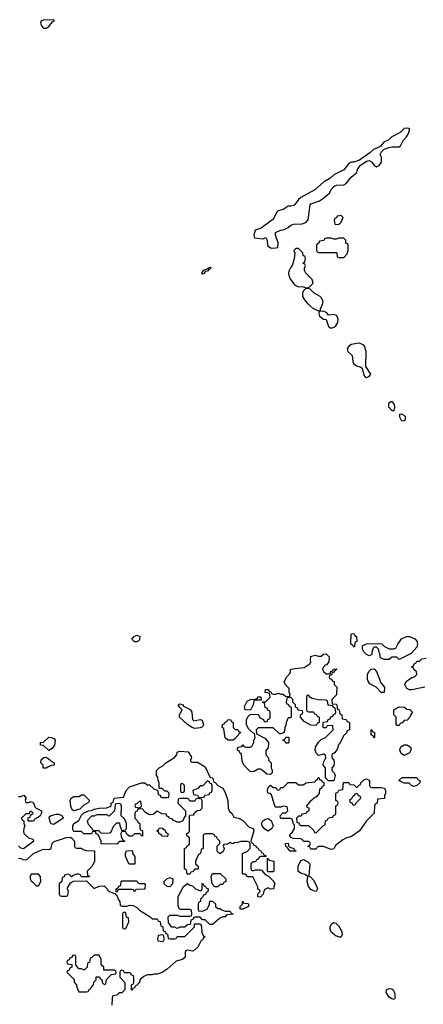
# Model space of a CAD drawing. Header units: inches. Extents: x 2380053 to 2584298, y 380219 to 546618.
# Tile 94 of 256: x 2463080 to 2466281, y 447136 to 454938. Entities that reach past the tile are written whole.
import ezdxf

# ---------------------------------------------------------------- set-up
doc = ezdxf.new("R2010")
doc.units = ezdxf.units.IN
doc.header["$MEASUREMENT"] = 0
doc.layers.add('C4464', color=7, linetype='Continuous')
doc.layers.add('C4465', color=7, linetype='Continuous')

msp = doc.modelspace()

# ---------------------------------------------------------------- linework, layer by layer
at = {"layer": 'C4464', "color": 2, "elevation": 54}
for points in [[(2465737.7, 450000), (2465734, 449970), (2465730, 449966), (2465722, 449982), (2465706, 449990), (2465706.2, 450000)], [(2466232.9, 450000), (2466234, 449990), (2466230, 449966), (2466183.6, 449916.4), (2466090, 449868), (2466070, 449886), (2466030, 449886), (2466010, 449868), (2465970, 449868), (2465942, 449882), (2465936.4, 449916.4), (2465927.3, 449932.7), (2465927.3, 449947.3), (2465910, 449966), (2465890, 449966), (2465882, 449958), (2465872.7, 449927.3), (2465872, 449908), (2465850, 449898), (2465828.9, 449908.9), (2465808, 449930), (2465798, 449950), (2465798, 449970), (2465802, 449978), (2465830, 449992), (2465930, 449994), (2465951.6, 449991.6), (2465974, 449970), (2466010, 449952), (2466047.3, 449952.7), (2466062, 449958), (2466078, 449990), (2466085.5, 450000)], [(2466291.6, 449648.4), (2466190, 449628), (2466170, 449628), (2466150, 449638), (2466135.3, 449670), (2466145.6, 449694.4), (2466190, 449726), (2466210, 449732), (2466228, 449750), (2466226, 449770), (2466206, 449790), (2466202, 449802), (2466186, 449810), (2466202, 449818), (2466207.3, 449832.7), (2466222, 449838), (2466230, 449854), (2466250, 449854), (2466270, 449874), (2466302, 449878)], [(2463070, 448782), (2463090, 448782), (2463112.7, 448792.7), (2463132, 448770), (2463124.7, 448755.3), (2463130, 448734), (2463150, 448734), (2463170, 448742), (2463190, 448732), (2463201, 448701), (2463211.1, 448691.1), (2463252, 448670), (2463252, 448650), (2463242, 448630), (2463230, 448618), (2463198, 448602), (2463190, 448586), (2463150, 448586), (2463146, 448590), (2463147.3, 448612.7), (2463162, 448618), (2463166, 448634), (2463186, 448650), (2463170, 448666), (2463158, 448662), (2463154, 448646), (2463130, 448646), (2463094, 448610), (2463098, 448598), (2463114, 448590), (2463114, 448570), (2463122, 448550), (2463116.9, 448543.1), (2463110.6, 448510), (2463113, 448490), (2463150, 448456.4), (2463184.7, 448444.7), (2463192, 448430), (2463110.7, 448369.3), (2463090, 448372.3), (2463070, 448392.3)], [(2463070, 448294), (2463091.6, 448291.6), (2463110, 448282), (2463136.4, 448283.6), (2463189.1, 448330.9), (2463228, 448350), (2463270, 448364.7), (2463316.4, 448363.6), (2463330, 448374), (2463338, 448410), (2463354.6, 448425.4), (2463450, 448458), (2463479.6, 448459.6), (2463492.7, 448452.7), (2463514, 448430), (2463514, 448390), (2463518, 448378), (2463530, 448374), (2463570, 448374), (2463583.6, 448363.6), (2463610, 448354), (2463672.7, 448352.7), (2463672, 448270), (2463654, 448230), (2463614, 448190), (2463618, 448158), (2463632.7, 448152.7), (2463630, 448146), (2463570, 448146), (2463562, 448162), (2463550, 448166), (2463530, 448166), (2463503.6, 448156.4), (2463490, 448146), (2463470, 448166), (2463438, 448162), (2463432.7, 448147.3), (2463418, 448142), (2463414, 448110), (2463394, 448090), (2463394, 448010), (2463398, 447998), (2463410, 447994), (2463450, 447994), (2463462, 447998), (2463466, 448030), (2463458, 448050), (2463460.4, 448059.6), (2463482, 448098), (2463507.3, 448112.7), (2463610, 448114), (2463670, 448054), (2463710, 448072), (2463750, 448074), (2463774, 448050), (2463778, 448038), (2463803.6, 448023.6), (2463834, 448014), (2463852.7, 447992.7), (2463863.6, 447963.6), (2463874, 447950), (2463878, 447918), (2463890, 447914), (2463930, 447914), (2463950, 447922), (2463979.6, 447919.6), (2464010, 447902), (2464030, 447882), (2464114, 447830), (2464130, 447814), (2464170, 447814), (2464178, 447798), (2464194, 447790), (2464198, 447758), (2464214, 447750), (2464218, 447718), (2464232.7, 447712.7), (2464238, 447698), (2464252.7, 447692.7), (2464258, 447658), (2464270, 447654), (2464310, 447654), (2464322, 447658), (2464330, 447674), (2464390, 447674), (2464466, 447750), (2464466, 447770), (2464470, 447774), (2464512.7, 447772.7), (2464522, 447750), (2464523.6, 447703.6), (2464538, 447678), (2464552, 447670), (2464538, 447662), (2464530, 447646), (2464518, 447642), (2464492, 447590), (2464470, 447568), (2464450, 447558), (2464414, 447566), (2464398, 447562), (2464392.7, 447547.3), (2464391.3, 447510), (2464372, 447490), (2464322, 447478), (2464250, 447415.3), (2464210, 447389), (2464170, 447375.3), (2464144.7, 447375.3), (2464130, 447368.7), (2464091.6, 447368.4), (2464063.6, 447356.4), (2464034, 447330), (2464030, 447306), (2464018, 447302), (2464014, 447290), (2463998, 447282), (2463990, 447266), (2463978, 447262), (2463970, 447246), (2463966, 447250), (2463966, 447290), (2463982, 447298), (2463986, 447310), (2463986, 447350), (2463982, 447362), (2463967.3, 447367.3), (2463962, 447382), (2463950, 447386), (2463910, 447386), (2463902, 447402), (2463890, 447406), (2463878, 447402), (2463874, 447390), (2463874, 447350), (2463914, 447310), (2463914, 447250), (2463890, 447226), (2463870, 447226), (2463850, 447208), (2463818, 447202), (2463812.7, 447187.3), (2463811.1, 447128.9)]]:
    msp.add_lwpolyline(points, dxfattribs=at)
at = {"layer": 'C4464', "color": 2}
for points, elevation in [([(2465510, 449754), (2465530, 449754), (2465542, 449758), (2465547.3, 449772.7), (2465562, 449778), (2465567.3, 449792.7), (2465590, 449794), (2465594, 449790), (2465578, 449782), (2465572.7, 449767.3), (2465558, 449762), (2465552.7, 449747.3), (2465538, 449742), (2465534, 449730), (2465538, 449718), (2465552.7, 449712.7), (2465558, 449698), (2465572.7, 449692.7), (2465574, 449670), (2465594, 449650), (2465591.6, 449588.4), (2465554, 449550), (2465558, 449518), (2465590, 449514), (2465594, 449510), (2465598, 449478), (2465614, 449470), (2465618, 449438), (2465634, 449430), (2465638, 449398), (2465670, 449394), (2465678, 449378), (2465694, 449370), (2465694, 449310), (2465678, 449302), (2465672.7, 449287.3), (2465650, 449266), (2465622, 449210), (2465604.7, 449190), (2465602, 449170), (2465591.6, 449148.4), (2465572.7, 449127.3), (2465558, 449122), (2465554, 449110), (2465554, 449090), (2465571.6, 449071.6), (2465574, 449050), (2465571.6, 449028.4), (2465554, 449010), (2465554, 448990), (2465574, 448970), (2465582, 448950), (2465570, 448906), (2465530, 448906), (2465506, 448930), (2465506, 449010), (2465486, 449030), (2465488.4, 449051.6), (2465508, 449090), (2465506, 449110), (2465498, 449118), (2465490, 449118), (2465448.4, 449108.4), (2465430, 449126), (2465422, 449150), (2465425.2, 449174.8), (2465450, 449214), (2465470, 449234), (2465506, 449250), (2465566, 449310), (2465562, 449342), (2465550, 449346), (2465518, 449342), (2465510, 449326), (2465490, 449326), (2465486, 449330), (2465487.3, 449372.7), (2465522, 449378), (2465527.3, 449392.7), (2465542, 449398), (2465547.3, 449412.7), (2465562, 449418), (2465567.3, 449432.7), (2465582, 449438), (2465586, 449450), (2465582, 449482), (2465567.3, 449487.3), (2465562, 449502), (2465527.3, 449507.3), (2465522, 449542), (2465510, 449546), (2465450, 449548), (2465400.4, 449560.4), (2465387.3, 449567.3), (2465370, 449586), (2465358, 449582), (2465354, 449570), (2465354, 449470), (2465358, 449458), (2465370, 449454), (2465410, 449454), (2465418, 449438), (2465430, 449434), (2465438, 449418), (2465454, 449410), (2465454, 449370), (2465438, 449362), (2465430, 449346), (2465390, 449348), (2465336.4, 449376.4), (2465306, 449410), (2465306, 449430), (2465322, 449438), (2465326, 449450), (2465322, 449462), (2465287.3, 449467.3), (2465282, 449482), (2465266, 449490), (2465266, 449510), (2465246, 449530), (2465246, 449550), (2465230, 449566), (2465210, 449566), (2465198, 449562), (2465194, 449530), (2465198, 449518), (2465212.7, 449512.7), (2465218, 449498), (2465234, 449490), (2465234, 449410), (2465230, 449406), (2465210, 449406), (2465203.6, 449396.4), (2465192.7, 449367.3), (2465191.6, 449348.4), (2465182, 449330), (2465179.6, 449300.4), (2465172.7, 449287.3), (2465150, 449278), (2465140.4, 449280.4), (2465090, 449326), (2464970, 449326), (2464954, 449310), (2464958, 449278), (2465023.6, 449243.6), (2465054, 449210), (2465051.6, 449168.4), (2465032.7, 449147.3), (2465032.7, 449112.7), (2465054, 449090), (2465054, 449070), (2465074, 449050), (2465074, 449010), (2465082, 448990), (2465082, 448970), (2465070, 448958), (2465040.4, 448960.4), (2465006, 448990), (2464990, 448998), (2464970, 448998), (2464939.6, 448980.4), (2464910, 448978), (2464858, 449030), (2464843.1, 449063.1), (2464838, 449118), (2464826, 449130), (2464822, 449142), (2464806, 449150), (2464810, 449174), (2464842, 449178), (2464850, 449192), (2464858, 449178), (2464870, 449174), (2464910, 449174), (2464922, 449178), (2464938, 449210), (2464938, 449230), (2464946, 449250), (2464942, 449282), (2464930, 449286), (2464896.4, 449316.4), (2464878, 449350), (2464878, 449390), (2464890, 449414), (2464907.3, 449432.7), (2464970, 449434), (2464985.4, 449405.4), (2465012.7, 449392.7), (2465018, 449378), (2465030, 449374), (2465042, 449378), (2465047.3, 449392.7), (2465062, 449398), (2465066, 449410), (2465066, 449450), (2465062, 449462), (2465047.3, 449467.3), (2465042, 449482), (2465027.3, 449487.3), (2465022, 449522), (2465006, 449530), (2465006, 449534), (2465030, 449534), (2465066, 449570), (2465062, 449602), (2465027.3, 449607.3), (2465028, 449630), (2465054, 449630), (2465058, 449618), (2465070, 449614), (2465078, 449598), (2465090, 449594), (2465110, 449594), (2465130, 449602), (2465150, 449594), (2465170, 449594), (2465190, 449574), (2465222, 449578), (2465226, 449590), (2465218, 449610), (2465218, 449638), (2465187.3, 449667.3), (2465178, 449690), (2465198, 449730), (2465222, 449758), (2465228, 449770), (2465228, 449790), (2465262, 449798), (2465335.3, 449804.7), (2465384, 449836), (2465389.1, 449850.9), (2465386.3, 449866.3), (2465390, 449891), (2465422, 449902), (2465450, 449894), (2465470, 449894), (2465488.7, 449911.3), (2465510, 449914), (2465534, 449890), (2465532, 449850), (2465512.7, 449827.3), (2465498, 449822), (2465492.7, 449807.3), (2465482, 449798), (2465483.6, 449783.6), (2465490, 449774)], 54), ([(2465947.3, 449607.3), (2465906, 449650), (2465856.4, 449676.4), (2465846, 449690), (2465838, 449710), (2465838, 449750), (2465847.3, 449772.7), (2465867.3, 449792.7), (2465890, 449794), (2465910, 449774), (2465943.6, 449683.6), (2465974, 449650), (2465970, 449608)], 54), ([(2464910, 449466), (2464868.4, 449468.4), (2464863.1, 449496.9), (2464883.1, 449536.9), (2464910, 449552), (2464947.3, 449552.7), (2464962, 449558), (2464970, 449572), (2464992.7, 449572.7), (2464994, 449546), (2464950, 449546), (2464938, 449542), (2464931.6, 449508.4)], 54), ([(2464462, 449382), (2464510, 449394), (2464526.4, 449386.4), (2464538.8, 449350), (2464530, 449335.3), (2464510, 449326.6), (2464470, 449322.7), (2464448, 449330), (2464410, 449354), (2464346, 449410), (2464346, 449430), (2464368, 449470), (2464349, 449489), (2464338, 449510), (2464350, 449516), (2464370, 449511), (2464378, 449498), (2464433, 449473), (2464444, 449450), (2464450, 449394)], 54), ([(2466070, 449346), (2466066, 449350), (2466066, 449410), (2466046, 449430), (2466046, 449470), (2466090, 449494), (2466131.6, 449491.6), (2466150, 449474), (2466172.7, 449472.7), (2466194, 449450), (2466183.6, 449436.4), (2466174, 449410), (2466152.7, 449387.3), (2466130, 449386), (2466112.7, 449367.3), (2466098, 449362), (2466090, 449346)], 54), ([(2464790, 449314), (2464810, 449314), (2464818, 449298), (2464834, 449290), (2464818, 449282), (2464814, 449270), (2464783.6, 449236.4), (2464770, 449228.7), (2464730, 449229), (2464710, 449248), (2464698, 449318), (2464686, 449330), (2464687.3, 449352.7), (2464702, 449358), (2464706, 449370), (2464722, 449378), (2464730, 449392), (2464754, 449390), (2464758, 449378), (2464774, 449370), (2464774, 449330)], 54), ([(2463310, 449148), (2463270, 449186), (2463246, 449190), (2463246, 449210), (2463270, 449212), (2463310, 449252), (2463330, 449251.3), (2463350, 449242), (2463362, 449230), (2463356, 449190), (2463336.9, 449163.1)], 54), ([(2465190, 449206), (2465182, 449222), (2465166, 449230), (2465182, 449238), (2465190, 449254), (2465210, 449254), (2465214, 449250), (2465214, 449210), (2465210, 449206)], 54), ([(2465890, 449246), (2465882, 449262), (2465866, 449270), (2465866, 449310), (2465870, 449314), (2465878, 449298), (2465894, 449290), (2465894, 449250)], 54), ([(2466130, 449108.7), (2466114.6, 449114.6), (2466104.7, 449124.7), (2466095.3, 449150), (2466096.4, 449163.6), (2466103.1, 449176.9), (2466114.6, 449185.4), (2466130, 449192), (2466150, 449192), (2466176.9, 449176.9), (2466182, 449170), (2466182, 449150), (2466171.1, 449128.9)], 54), ([(2463270, 449006), (2463266, 449010), (2463266, 449030), (2463248, 449050), (2463250, 449074), (2463272.7, 449092.7), (2463290, 449094), (2463316.9, 449076.9), (2463330, 449062), (2463354, 449050), (2463354, 449030), (2463332.7, 449027.3), (2463303.6, 449016.4), (2463290, 449006)], 54), ([(2464450, 449054), (2464490, 449054), (2464550, 449018), (2464590, 448934), (2464612, 448930), (2464618, 448898), (2464630, 448894), (2464651.1, 448871.1), (2464691.3, 448850), (2464710, 448814), (2464731.1, 448751.1), (2464732, 448690), (2464744.7, 448664.7), (2464762, 448650), (2464778, 448618), (2464814, 448610), (2464850, 448591.3), (2464901, 448541), (2464931.3, 448530), (2464938, 448510), (2464914, 448430), (2464918, 448418), (2464930, 448414), (2464938, 448398), (2464952.7, 448392.7), (2464958, 448378), (2464970, 448374), (2464978, 448358), (2464990, 448354), (2464998, 448338), (2465010, 448334), (2465018, 448318), (2465030, 448314), (2465034, 448306), (2464990, 448306), (2464978, 448302), (2464974, 448290), (2464958, 448282), (2464950, 448266), (2464930, 448266), (2464914, 448250), (2464914, 448210), (2464918, 448198), (2464930, 448194), (2464950, 448202), (2464990, 448202), (2464998, 448198), (2465025.4, 448165.4), (2465052.7, 448152.7), (2465072.7, 448132.7), (2465090, 448114), (2465102, 448090), (2465094, 448070), (2465094, 448050), (2465070, 448048), (2465050, 448058), (2465018, 448042), (2465011.3, 448008.7), (2464990, 447986), (2464968.4, 447988.4), (2464968.4, 448011.6), (2464986, 448030), (2464982, 448042), (2464968.4, 448048.4), (2464967.3, 448067.3), (2464930, 448146), (2464890, 448146), (2464870, 448166), (2464850, 448166), (2464846, 448170), (2464846, 448330), (2464886, 448350), (2464907.3, 448372.7), (2464907.3, 448407.3), (2464902, 448422), (2464887.3, 448427.3), (2464832.7, 448427.3), (2464810, 448418), (2464783.6, 448416.4), (2464770, 448408), (2464750, 448418), (2464730, 448406), (2464698, 448402), (2464694, 448390), (2464702, 448370), (2464699.6, 448360.4), (2464692.7, 448347.3), (2464668, 448328), (2464646, 448350), (2464646, 448390), (2464666, 448410), (2464666, 448430), (2464647.3, 448447.3), (2464642, 448462), (2464627.3, 448467.3), (2464622, 448482), (2464610, 448486), (2464550, 448486), (2464538, 448482), (2464534, 448470), (2464534, 448370), (2464518, 448362), (2464514, 448330), (2464498, 448322), (2464474, 448270), (2464474, 448250), (2464494, 448230), (2464494, 448210), (2464490, 448206), (2464470, 448206), (2464450, 448186), (2464438, 448182), (2464430, 448166), (2464407.3, 448167.3), (2464402, 448202), (2464386, 448210), (2464386, 448370), (2464402, 448378), (2464407.3, 448392.7), (2464422, 448398), (2464426, 448410), (2464426, 448450), (2464422, 448462), (2464406, 448470), (2464406, 448490), (2464422, 448498), (2464426, 448510), (2464426, 448630), (2464430, 448634), (2464462, 448638), (2464467.3, 448652.7), (2464487.3, 448672.7), (2464510, 448674), (2464526, 448690), (2464526, 448750), (2464522, 448762), (2464490, 448766), (2464478, 448762), (2464470, 448746), (2464430, 448746), (2464422, 448762), (2464410, 448766), (2464350, 448766), (2464338, 448762), (2464334, 448730), (2464394, 448670), (2464394, 448630), (2464383.6, 448616.4), (2464374, 448590), (2464350, 448578), (2464330, 448578), (2464296.4, 448596.4), (2464290, 448606), (2464267.3, 448607.3), (2464262, 448622), (2464247.3, 448627.3), (2464242, 448642), (2464210, 448646), (2464170, 448666), (2464139.6, 448640.4), (2464110, 448638), (2464076.4, 448656.4), (2464050, 448686), (2464018, 448682), (2464012.7, 448667.3), (2463998, 448662), (2463994, 448650), (2463994, 448610), (2464012.7, 448592.7), (2464018, 448578), (2464034, 448570), (2464034, 448530), (2464038, 448518), (2464054, 448510), (2464052.7, 448467.3), (2464046, 448470), (2464042, 448482), (2464030, 448486), (2463990, 448486), (2463971.6, 448468.4), (2463948, 448468), (2463927.3, 448487.3), (2463922, 448502), (2463890, 448506), (2463882, 448490), (2463883.6, 448463.6), (2463898, 448438), (2463914, 448430), (2463910, 448426), (2463870, 448426), (2463850, 448406), (2463727.3, 448407.3), (2463726, 448430), (2463702, 448482), (2463687.3, 448487.3), (2463682, 448502), (2463670, 448506), (2463658, 448502), (2463650, 448486), (2463590, 448486), (2463570, 448506), (2463510, 448506), (2463502, 448522), (2463502, 448550), (2463508.7, 448570), (2463548.4, 448591.6), (2463570, 448634), (2463586, 448650), (2463626, 448670), (2463648.4, 448671.6), (2463670, 448682), (2463709.3, 448690.7), (2463768.4, 448691.6), (2463796.4, 448703.6), (2463806, 448710), (2463806, 448730), (2463822, 448738), (2463828, 448770), (2463902, 448778), (2463925.2, 448830), (2463950, 448858.8), (2464046, 448890), (2464071.6, 448891.6), (2464090, 448874), (2464110, 448874), (2464143.6, 448843.6), (2464174, 448834), (2464178, 448798), (2464192.7, 448792.7), (2464198, 448778), (2464210, 448774), (2464250, 448774), (2464262, 448778), (2464266, 448810), (2464250, 448826), (2464230, 448826), (2464210, 448846), (2464186, 448846), (2464186, 448890), (2464178, 448910), (2464176.4, 448936.4), (2464166, 448950), (2464166, 448990), (2464186, 449010), (2464214.6, 449025.4), (2464238, 449050), (2464308.7, 449091.3), (2464327.3, 449112.7), (2464330, 449134), (2464350, 449142), (2464416, 449136), (2464439.6, 449099.6), (2464442, 449090), (2464434, 449070), (2464438, 449058)], 54), ([(2465310, 448554), (2465370, 448554), (2465412.7, 448512.7), (2465418, 448498), (2465430, 448494), (2465490, 448554), (2465502, 448558), (2465506, 448590), (2465522, 448598), (2465530, 448614), (2465562, 448618), (2465567.3, 448632.7), (2465582, 448638), (2465586, 448650), (2465586, 448710), (2465602, 448718), (2465606, 448730), (2465602, 448742), (2465586, 448750), (2465586, 448810), (2465602, 448818), (2465610, 448834), (2465642, 448838), (2465647.3, 448892.7), (2465690, 448894), (2465698, 448878), (2465730, 448874), (2465750, 448854), (2465762, 448858), (2465766, 448870), (2465782, 448878), (2465786, 448890), (2465810, 448914), (2465830, 448922), (2465854, 448910), (2465854, 448870), (2465858, 448858), (2465870, 448854), (2465950, 448854), (2465974, 448850), (2465982, 448830), (2465982, 448810), (2465974, 448790), (2465972.7, 448767.3), (2465918, 448762), (2465914, 448730), (2465898, 448722), (2465894, 448710), (2465892, 448650), (2465830.9, 448589.1), (2465774.8, 448510), (2465710, 448465.2), (2465667.1, 448452.9), (2465641.4, 448438.6), (2465585.2, 448394.8), (2465570, 448368.7), (2465550, 448362), (2465490, 448386), (2465450, 448386), (2465438, 448382), (2465430, 448366), (2465390, 448366), (2465382, 448382), (2465366, 448390), (2465382, 448398), (2465386, 448410), (2465382, 448422), (2465370, 448426), (2465330, 448426), (2465322, 448442), (2465307.3, 448447.3), (2465250, 448448.7), (2465230, 448458), (2465222, 448470), (2465228.7, 448488.7), (2465242, 448498), (2465258, 448530), (2465258, 448558), (2465250, 448566), (2465242, 448602), (2465227.3, 448607.3), (2465150, 448608.7), (2465147.3, 448612.7), (2465146, 448630), (2465167.3, 448652.7), (2465190, 448654), (2465206, 448670), (2465202, 448702), (2465170, 448706), (2465150, 448698), (2465110, 448698), (2465102, 448710), (2465076.4, 448796.4), (2465070, 448806), (2465048.4, 448808.4), (2465046, 448830), (2465050, 448854), (2465070, 448872), (2465090, 448854), (2465110, 448854), (2465118, 448838), (2465130, 448834), (2465142, 448838), (2465150, 448854), (2465170, 448854), (2465210, 448894), (2465270, 448894), (2465290, 448874), (2465330, 448874), (2465348.4, 448891.6), (2465422, 448898), (2465426, 448910), (2465442, 448918), (2465447.3, 448932.7), (2465452.7, 448932.7), (2465458, 448918), (2465472.7, 448912.7), (2465478, 448898), (2465492.7, 448892.7), (2465492.7, 448867.3), (2465478, 448862), (2465472.7, 448847.3), (2465458, 448842), (2465454, 448810), (2465436.9, 448783.1), (2465414, 448770), (2465379.6, 448740.4), (2465354, 448710), (2465358, 448698), (2465371.6, 448691.6), (2465374, 448670), (2465358, 448662), (2465352.7, 448647.3), (2465318, 448642), (2465312.7, 448627.3), (2465290, 448626), (2465274, 448610), (2465278, 448578), (2465292.7, 448572.7), (2465298, 448558)], 54), ([(2466203.1, 448863.1), (2466186, 448870), (2466167.3, 448887.3), (2466128.4, 448888.4), (2466086, 448910), (2466112.7, 448932.7), (2466230, 448934), (2466238, 448918), (2466254, 448910), (2466252, 448890), (2466230, 448868.7)], 54), ([(2464370, 448886), (2464358, 448882), (2464354, 448870), (2464354, 448830), (2464358, 448818), (2464370, 448814), (2464382, 448818), (2464386, 448830), (2464386, 448870)], 54), ([(2464570, 448906), (2464532.7, 448867.3), (2464510, 448866), (2464492.7, 448847.3), (2464454, 448830), (2464458, 448798), (2464490, 448794), (2464498, 448778), (2464530, 448774), (2464542, 448778), (2464547.3, 448792.7), (2464582, 448798), (2464587.3, 448812.7), (2464602, 448818), (2464606, 448830), (2464606, 448870), (2464602, 448882), (2464587.3, 448887.3), (2464582, 448902)], 54), ([(2463510, 448669.2), (2463496.5, 448676.5), (2463485.7, 448705.7), (2463480.7, 448750), (2463489.3, 448770.7), (2463510, 448784), (2463550, 448784), (2463570, 448796), (2463590, 448794.8), (2463634, 448750), (2463624.7, 448735.3), (2463590, 448714), (2463558, 448682)], 54), ([(2465750, 448806), (2465738, 448802), (2465732.7, 448787.3), (2465718, 448782), (2465712.7, 448767.3), (2465694, 448750), (2465698, 448738), (2465712.7, 448732.7), (2465718, 448718), (2465730, 448714), (2465742, 448718), (2465747.3, 448732.7), (2465786, 448770), (2465782, 448782), (2465767.3, 448787.3), (2465762, 448802)], 54), ([(2463870, 448726), (2463838, 448722), (2463831.6, 448668.4), (2463790, 448626), (2463770, 448638), (2463690, 448638), (2463670, 448626), (2463650, 448626), (2463614, 448590), (2463623.6, 448563.6), (2463652.7, 448532.7), (2463658, 448518), (2463670, 448514), (2463710, 448514), (2463718, 448498), (2463732.7, 448492.7), (2463790, 448494), (2463802, 448498), (2463826, 448550), (2463850, 448574), (2463872.7, 448572.7), (2463874, 448550), (2463890, 448514), (2463922, 448518), (2463926, 448530), (2463926, 448570), (2463910, 448606), (2463886, 448630), (2463887.3, 448707.3), (2463882, 448722)], 54), ([(2464030, 448746), (2464012.7, 448727.3), (2463998, 448722), (2463994, 448710), (2463998, 448698), (2464030, 448694), (2464042, 448698), (2464046, 448710), (2464042, 448742)], 54), ([(2463350, 448561.2), (2463330, 448565.2), (2463326.6, 448570), (2463314, 448610), (2463316.4, 448623.6), (2463328.4, 448631.6), (2463370, 448642.8), (2463390, 448642), (2463416, 448630), (2463424.7, 448610)], 54), ([(2465050, 448509), (2465024.8, 448524.8), (2465004, 448550), (2464997.2, 448570), (2465009.2, 448590), (2465030, 448603), (2465050, 448607.3), (2465073.4, 448593.4), (2465090.8, 448550), (2465078.8, 448530)], 54), ([(2464250, 448466), (2464207.3, 448467.3), (2464202, 448482), (2464187.3, 448487.3), (2464182, 448502), (2464170, 448506), (2464168.4, 448511.6), (2464182, 448518), (2464190, 448534), (2464212.7, 448532.7), (2464232.7, 448512.7), (2464238, 448498), (2464254, 448490), (2464254, 448470)], 54), ([(2465270, 448349.2), (2465226, 448350), (2465206, 448370), (2465202, 448382), (2465190, 448386), (2465188, 448410), (2465210, 448412), (2465212, 448392), (2465222, 448382), (2465254, 448370), (2465258, 448358), (2465270, 448354)], 54), ([(2463950, 448246), (2463946, 448250), (2463918, 448310), (2463918, 448330), (2463927.3, 448352.7), (2463970, 448354), (2463974, 448350), (2463974, 448330), (2463992.7, 448307.3), (2463994, 448250), (2463990, 448246)], 54), ([(2465050, 448186), (2465046, 448190), (2465046, 448294), (2465054, 448290), (2465058, 448278), (2465094, 448270), (2465094, 448190), (2465090, 448186)], 54), ([(2465430, 448029.3), (2465410, 448034), (2465390, 448046), (2465369.4, 448070), (2465359.3, 448110), (2465366, 448150), (2465344, 448164), (2465310, 448174), (2465289.4, 448189.4), (2465287, 448230), (2465310, 448276), (2465330, 448284.7), (2465365.4, 448265.4), (2465382, 448250), (2465372, 448152), (2465390, 448144.7), (2465410, 448118.8), (2465430, 448081), (2465440.7, 448050)], 54), ([(2463230, 448166), (2463170, 448166), (2463162, 448150), (2463162, 448130), (2463170, 448114), (2463184.7, 448104.7), (2463210, 448074), (2463230, 448074), (2463248, 448110), (2463246, 448150)], 54), ([(2464650, 448066), (2464627.3, 448067.3), (2464606, 448090), (2464598, 448150), (2464610, 448172), (2464670, 448172), (2464714, 448130), (2464714, 448110), (2464710, 448106), (2464698, 448102), (2464690, 448086), (2464670, 448086)], 54), ([(2464030, 448094), (2464070, 448094), (2464074, 448090), (2464072.7, 448047.3), (2464010, 448046), (2463998, 448042), (2463990, 448026), (2463982, 448042), (2463970, 448046), (2463870, 448046), (2463858, 448042), (2463852.7, 448027.3), (2463846, 448026), (2463846, 448050), (2463862, 448058), (2463867.3, 448072.7), (2463882, 448078), (2463886, 448110), (2463890, 448114), (2464010, 448114), (2464018, 448098)], 54), ([(2464270, 448068), (2464248.4, 448068.4), (2464226, 448090), (2464226, 448110), (2464246, 448130), (2464270, 448142), (2464294, 448130), (2464292, 448090)], 54), ([(2464510, 448034), (2464522, 448038), (2464526, 448050), (2464528, 448092), (2464534, 448090), (2464538, 448078), (2464554, 448070), (2464558, 448058), (2464574, 448050), (2464572.7, 448027.3), (2464558, 448022), (2464552.7, 448007.3), (2464538, 448002), (2464532.7, 447987.3), (2464514, 447970), (2464514, 447950), (2464498, 447942), (2464494, 447930), (2464494, 447890), (2464498, 447878), (2464530, 447874), (2464566, 447890), (2464586, 447930), (2464587.3, 447952.7), (2464610, 447954), (2464632.7, 447932.7), (2464634, 447910), (2464650, 447894), (2464670, 447894), (2464683.6, 447883.6), (2464710, 447874), (2464750, 447874), (2464758, 447858), (2464774, 447850), (2464730, 447846), (2464718, 447842), (2464710, 447828), (2464690, 447828), (2464663.6, 447816.4), (2464608.4, 447768.4), (2464588.4, 447768.4), (2464550, 447806), (2464530, 447806), (2464510, 447826), (2464470, 447826), (2464458, 447822), (2464452.7, 447807.3), (2464438, 447802), (2464432.7, 447767.3), (2464410, 447766), (2464390, 447746), (2464350, 447746), (2464330, 447738), (2464310, 447746), (2464287.3, 447747.3), (2464260.4, 447780.4), (2464258, 447830), (2464270, 447842), (2464330, 447842), (2464350, 447834), (2464430, 447834), (2464442, 447838), (2464446, 447850), (2464442, 447882), (2464430, 447886), (2464350, 447886), (2464338, 447910), (2464338, 447990), (2464378, 448070), (2464410, 448094), (2464423.6, 448083.6), (2464450, 448074), (2464474, 448050)], 54), ([(2464850, 447888.7), (2464828, 447890), (2464828.4, 447911.6), (2464846, 447930), (2464846, 447950), (2464850, 447954), (2464858, 447938), (2464890, 447934), (2464894, 447930), (2464894, 447910)], 54), ([(2463910, 447866), (2463898, 447862), (2463894, 447850), (2463894, 447750), (2463898, 447738), (2463910, 447734), (2463922, 447738), (2463946, 447790), (2463942, 447822), (2463927.3, 447827.3), (2463922, 447862)], 54), ([(2465570, 447780.7), (2465550.4, 447769.6), (2465540.3, 447750), (2465538.4, 447730), (2465550, 447710.7), (2465590, 447679.3), (2465610, 447670.6), (2465630, 447671.3), (2465639.3, 447690), (2465638.4, 447710), (2465612.6, 447752.6), (2465590, 447777)], 58), ([(2464210, 447686), (2464178, 447682), (2464174, 447650), (2464178, 447638), (2464210, 447634), (2464222, 447638), (2464226, 447650), (2464222, 447682)], 54), ([(2463710, 447526), (2463670, 447526), (2463652.7, 447507.3), (2463638, 447502), (2463634, 447470), (2463618, 447462), (2463614, 447430), (2463594, 447410), (2463590, 447408), (2463570, 447418), (2463550, 447418), (2463526, 447450), (2463526, 447510), (2463522, 447522), (2463510, 447526), (2463498, 447522), (2463492.7, 447507.3), (2463478, 447502), (2463472.7, 447487.3), (2463458, 447482), (2463454, 447470), (2463458, 447458), (2463492.7, 447452.7), (2463494, 447430), (2463478, 447422), (2463472.7, 447407.3), (2463458, 447402), (2463454, 447390), (2463511.6, 447331.6), (2463512.7, 447312.7), (2463531.6, 447291.6), (2463532.7, 447272.7), (2463550, 447234), (2463610, 447234), (2463622, 447238), (2463630, 447254), (2463642, 447258), (2463646, 447270), (2463666, 447290), (2463668.4, 447311.6), (2463686, 447330), (2463687.3, 447352.7), (2463712.7, 447352.7), (2463718, 447338), (2463732.7, 447332.7), (2463734, 447310), (2463750, 447294), (2463762, 447298), (2463767.3, 447332.7), (2463807.3, 447372.7), (2463842, 447378), (2463846, 447390), (2463842, 447402), (2463830, 447406), (2463747.3, 447407.3), (2463746, 447430), (2463726, 447450), (2463726, 447490)], 54), ([(2466050, 447175.3), (2466030, 447179.3), (2466010, 447192.7), (2465986, 447230), (2465988.4, 447251.6), (2466010, 447261.3), (2466030, 447259.3), (2466042, 447250), (2466052.4, 447230), (2466055.9, 447204.1), (2466057.3, 447190)], 54)]:
    msp.add_lwpolyline(points, close=True, dxfattribs=dict(at, elevation=elevation))
at = {"layer": 'C4465', "color": 2}
for points, elevation in [([(2463350, 454938), (2463266, 454934), (2463251.6, 454928.4), (2463244.7, 454910), (2463252, 454890), (2463270, 454872), (2463290, 454871.3), (2463310, 454884.7), (2463340.2, 454919.8), (2463355.3, 454930)], 58), ([(2466159, 454079), (2466130, 454076), (2466095.9, 454044.1), (2466031, 454010), (2465998, 453982), (2465970, 453969), (2465951, 453950), (2465944, 453936), (2465918.5, 453921.5), (2465884.7, 453910), (2465856.3, 453883.7), (2465774.4, 453825.6), (2465730.7, 453809.3), (2465710, 453809.2), (2465690, 453799.3), (2465650.4, 453749.6), (2465571, 453710), (2465539.9, 453680.1), (2465488.7, 453651.3), (2465421, 453590), (2465310, 453529.3), (2465290, 453513.2), (2465273.3, 453486.7), (2465253.1, 453466.9), (2465230, 453459.5), (2465210, 453459.3), (2465170, 453435.1), (2465130, 453422.9), (2465115.5, 453410), (2465095.8, 453364.2), (2465086.4, 453353.6), (2464994.9, 453285.1), (2464946, 453270), (2464937.3, 453230), (2464942, 453210), (2465010, 453202), (2465031.6, 453211.6), (2465042, 453190), (2465046, 453150), (2465070, 453131.3), (2465090, 453127.3), (2465126, 453134), (2465128.7, 453170), (2465108, 453230), (2465108.9, 453251.1), (2465148.9, 453271.1), (2465168.4, 453271.6), (2465182, 453278), (2465208.4, 453291.6), (2465228.9, 453311.1), (2465250, 453318), (2465320.4, 453319.6), (2465349, 453331), (2465368.7, 453351.3), (2465384, 453470), (2465390, 453478), (2465458, 453502), (2465482, 453518), (2465536, 453564), (2465550, 453592), (2465570, 453616), (2465592.9, 453627.1), (2465650, 453630.7), (2465670, 453641), (2465709.3, 453690.7), (2465754, 453726), (2465759, 453750), (2465778.6, 453781.4), (2465830, 453818), (2465850, 453821), (2465870, 453811.3), (2465890, 453784.7), (2465910, 453772), (2465930, 453782), (2465948.7, 453810), (2465948.4, 453848.4), (2465938, 453870), (2465949, 453891), (2465968.9, 453911.1), (2466010, 453926), (2466030, 453930.8), (2466089.3, 453930.7), (2466100.9, 453939.1), (2466120.2, 453979.8), (2466148, 454010), (2466163.1, 454036.9), (2466174, 454074)], 58), ([(2465630, 453386), (2465598, 453382), (2465592.7, 453367.3), (2465578, 453362), (2465574, 453350), (2465578, 453318), (2465610, 453314), (2465630, 453334), (2465646, 453370)], 58), ([(2465650, 453206), (2465610, 453206), (2465590, 453198), (2465570, 453198), (2465550, 453206), (2465510, 453206), (2465498, 453202), (2465492.7, 453187.3), (2465458, 453182), (2465452.7, 453167.3), (2465438, 453162), (2465434, 453150), (2465434, 453110), (2465438, 453098), (2465450, 453094), (2465590, 453094), (2465594, 453090), (2465598, 453058), (2465610, 453054), (2465650, 453054), (2465676.4, 453083.6), (2465686, 453110), (2465686, 453150), (2465682, 453162), (2465667.3, 453167.3), (2465666, 453190)], 58), ([(2465290, 453126), (2465270, 453126), (2465254, 453110), (2465262, 453090), (2465256.9, 453043.1), (2465242, 452990), (2465230, 452978), (2465214.4, 452945.6), (2465210.8, 452930), (2465214, 452910), (2465224.7, 452884.7), (2465258, 452838), (2465290, 452822), (2465323.6, 452823.6), (2465350, 452812), (2465370, 452814), (2465408, 452850), (2465398, 452878), (2465348, 452930), (2465338, 452950), (2465338, 452970), (2465346, 452990), (2465342, 453002), (2465326, 453010), (2465342, 453018), (2465346, 453050), (2465342, 453062), (2465328.4, 453068.4), (2465326, 453090)], 58), ([(2464590, 452974), (2464574, 452970), (2464578, 452962), (2464570, 452966), (2464562, 452958), (2464534, 452950), (2464522, 452930), (2464530, 452924.7), (2464546, 452930), (2464555.3, 452944.7), (2464578, 452950), (2464580.4, 452959.6), (2464598, 452970)], 58), ([(2465370, 452808.7), (2465350, 452808), (2465331, 452789), (2465322, 452770), (2465323.6, 452743.6), (2465337.3, 452717.3), (2465361, 452690), (2465408.4, 452648.4), (2465450, 452632), (2465466, 452634), (2465466, 452646), (2465484, 452690), (2465484, 452710), (2465473.6, 452733.6), (2465464, 452744), (2465415.3, 452770), (2465383.1, 452803.1)], 58), ([(2465490, 452628.7), (2465454, 452626), (2465452, 452610), (2465458, 452590), (2465490, 452564.7), (2465510, 452562), (2465530, 452506), (2465550, 452494.8), (2465570, 452500.7), (2465587.3, 452512.7), (2465602, 452538), (2465606, 452570), (2465592.9, 452592.9), (2465570, 452601.2), (2465530, 452598), (2465514.6, 452614.6)], 58), ([(2465773.6, 452373.6), (2465750, 452373.2), (2465710, 452364), (2465691.3, 452350), (2465676, 452330), (2465681, 452310), (2465716.7, 452276.7), (2465722.4, 452230), (2465730.4, 452210.4), (2465750, 452195.5), (2465785.2, 452185.2), (2465796.8, 452176.8), (2465810, 452122), (2465818, 452110), (2465830, 452102.8), (2465850, 452111.3), (2465864, 452130), (2465824, 452190), (2465828.7, 452310), (2465815.3, 452350), (2465810, 452358)], 58), ([(2466035.3, 451910), (2466022, 451910), (2466004.5, 451895.5), (2466004, 451870), (2466030, 451841), (2466050, 451842), (2466056, 451864), (2466052.7, 451890)], 58), ([(2466110, 451812.7), (2466091.6, 451808.4), (2466091, 451790), (2466104.4, 451764.4), (2466110, 451758.8), (2466130, 451761), (2466139, 451770), (2466139, 451790), (2466130, 451802)], 58), ([(2464010, 450009), (2463989.5, 450009.5), (2463969.3, 450030), (2463988, 450050), (2464010, 450062), (2464032, 450050), (2464030, 450026), (2464023.6, 450016.4)], 54)]:
    msp.add_lwpolyline(points, close=True, dxfattribs=dict(at, elevation=elevation))
at = {"layer": 'C4465', "color": 2, "elevation": 54}
for points in [[(2465706.2, 450000), (2465707.3, 450067.3), (2465712.7, 450072.7), (2465730, 450074), (2465738, 450058), (2465752, 450050), (2465754, 450010), (2465738, 450002), (2465737.7, 450000)], [(2466085.5, 450000), (2466108.9, 450031.1), (2466148.4, 450051.6), (2466171.6, 450051.6), (2466212.7, 450032.7), (2466231.6, 450011.6), (2466232.9, 450000)]]:
    msp.add_lwpolyline(points, dxfattribs=at)

doc.saveas('drawing.dxf')
